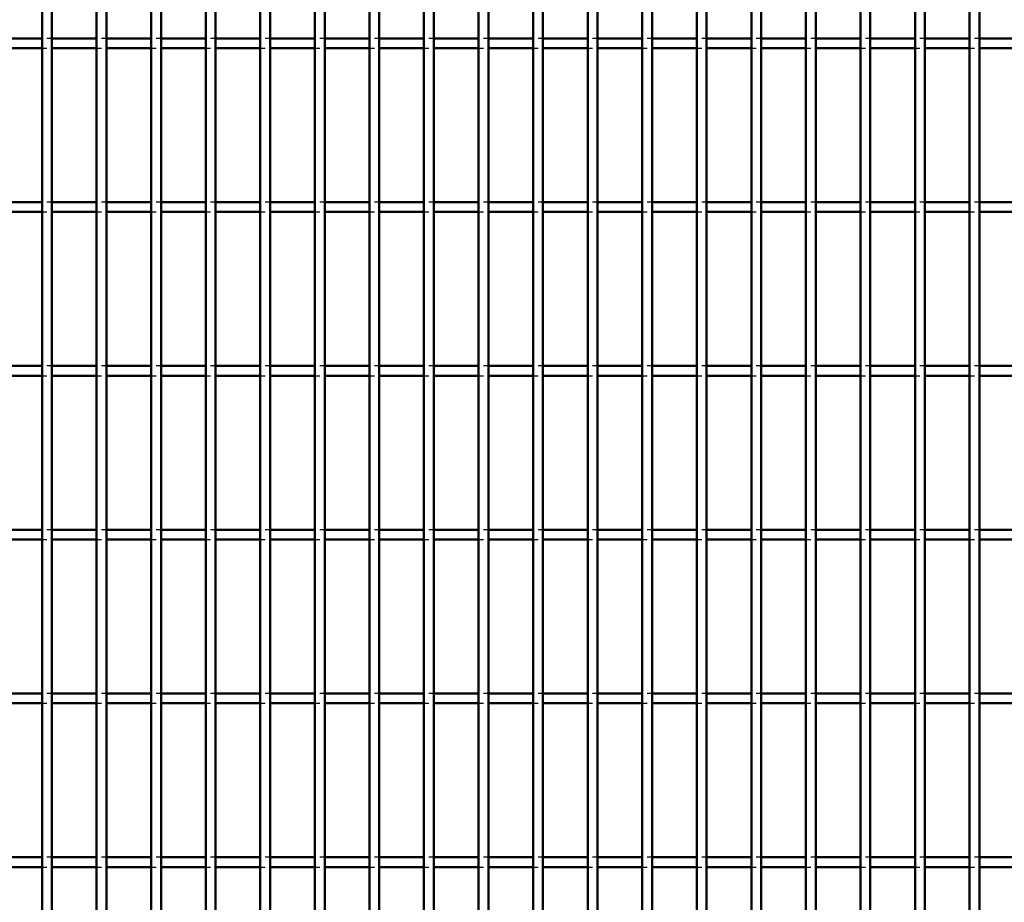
# Model space of a CAD drawing. Header units: millimetres. Extents: x -1015 to 606, y -500 to 954.
# Tile 18 of 36: x -206 to -5, y -141 to 38. Entities that reach past the tile are written whole.
import ezdxf

# ---------------------------------------------------------------- set-up
doc = ezdxf.new("R2010")
doc.units = ezdxf.units.MM
doc.linetypes.add('Dashed', pattern=[2, 1, -1])
doc.layers.add('AM_0', color=7, linetype='Continuous', lineweight=50)
doc.layers.add('AM_9', color=6, linetype='Dashed', lineweight=25)

# ---------------------------------------------------------------- blocks, each defined once
blk = doc.blocks.new('38_ek5igf6uanxcj5ogaxo7x0kqe________0_in_LPP2303311211120010003500_4')
at = {"layer": 'AM_0'}
for p, q in [((-200.98, -498), (-200.98, 498)), ((-198.98, -498), (-198.98, 498))]:
    blk.add_line(p, q, dxfattribs=at)
blk = doc.blocks.new('39_bcnx7mfly6whsp137x8wxovkr________0_in_LPP2303311211120010003500_4')
at = {"layer": 'AM_0'}
for p, q in [((-189.87, -498), (-189.87, 498)), ((-187.87, -498), (-187.87, 498))]:
    blk.add_line(p, q, dxfattribs=at)
blk = doc.blocks.new('40_avmeeiigf0pehu7v4zonrbq2i________0_in_LPP2303311211120010003500_4')
at = {"layer": 'AM_0'}
for p, q in [((-178.76, -498), (-178.76, 498)), ((-176.76, -498), (-176.76, 498))]:
    blk.add_line(p, q, dxfattribs=at)
blk = doc.blocks.new('41_st2lst2fj60bgqaf47cp47kvb________0_in_LPP2303311211120010003500_4')
at = {"layer": 'AM_0'}
for p, q in [((-167.65, -498), (-167.65, 498)), ((-165.65, -498), (-165.65, 498))]:
    blk.add_line(p, q, dxfattribs=at)
blk = doc.blocks.new('42_f07s9yv9rhxrjw414h9ekfoia________0_in_LPP2303311211120010003500_4')
at = {"layer": 'AM_0'}
for p, q in [((-156.54, -498), (-156.54, 498)), ((-154.54, -498), (-154.54, 498))]:
    blk.add_line(p, q, dxfattribs=at)
blk = doc.blocks.new('43_7ito4ji0v8vdjofrlk46weiin________0_in_LPP2303311211120010003500_4')
at = {"layer": 'AM_0'}
for p, q in [((-145.43, -498), (-145.43, 498)), ((-143.43, -498), (-143.43, 498))]:
    blk.add_line(p, q, dxfattribs=at)
blk = doc.blocks.new('44_2y847o73t3eggvga6kpk2pcgj________0_in_LPP2303311211120010003500_4')
at = {"layer": 'AM_0'}
for p, q in [((-134.32, -498), (-134.32, 498)), ((-132.32, -498), (-132.32, 498))]:
    blk.add_line(p, q, dxfattribs=at)
blk = doc.blocks.new('45_jtkccjmeojaeo3yi9k2mvveji________0_in_LPP2303311211120010003500_4')
at = {"layer": 'AM_0'}
for p, q in [((-123.21, -498), (-123.21, 498)), ((-121.21, -498), (-121.21, 498))]:
    blk.add_line(p, q, dxfattribs=at)
blk = doc.blocks.new('46_qnr9gcw6eu63xqgmlqsk2aj9o________0_in_LPP2303311211120010003500_4')
at = {"layer": 'AM_0'}
for p, q in [((-112.1, -498), (-112.1, 498)), ((-110.1, -498), (-110.1, 498))]:
    blk.add_line(p, q, dxfattribs=at)
blk = doc.blocks.new('47_gom53tat42yvdnig0qlbxlw8n________0_in_LPP2303311211120010003500_4')
at = {"layer": 'AM_0'}
for p, q in [((-100.99, -498), (-100.99, 498)), ((-98.99, -498), (-98.99, 498))]:
    blk.add_line(p, q, dxfattribs=at)
blk = doc.blocks.new('48_qf5vmkguf8s91vnm2iurwqtig________0_in_LPP2303311211120010003500_4')
at = {"layer": 'AM_0'}
for p, q in [((-89.88, -498), (-89.88, 498)), ((-87.88, -498), (-87.88, 498))]:
    blk.add_line(p, q, dxfattribs=at)
blk = doc.blocks.new('49_bwlcrna5iuu006a81mgrgm1e1________0_in_LPP2303311211120010003500_4')
at = {"layer": 'AM_0'}
for p, q in [((-78.77, -498), (-78.77, 498)), ((-76.77, -498), (-76.77, 498))]:
    blk.add_line(p, q, dxfattribs=at)
blk = doc.blocks.new('50_v8du4jyq6zkng1uk3rn28hpsp________0_in_LPP2303311211120010003500_4')
at = {"layer": 'AM_0'}
for p, q in [((-67.66, -498), (-67.66, 498)), ((-65.66, -498), (-65.66, 498))]:
    blk.add_line(p, q, dxfattribs=at)
blk = doc.blocks.new('51_7e6b49q20w0d9mmo2l9iecmpa________0_in_LPP2303311211120010003500_4')
at = {"layer": 'AM_0'}
for p, q in [((-56.55, -498), (-56.55, 498)), ((-54.55, -498), (-54.55, 498))]:
    blk.add_line(p, q, dxfattribs=at)
blk = doc.blocks.new('52_oflzalamt0ce6vvqo7p7ol3oh________0_in_LPP2303311211120010003500_4')
at = {"layer": 'AM_0'}
for p, q in [((-45.44, -498), (-45.44, 498)), ((-43.44, -498), (-43.44, 498))]:
    blk.add_line(p, q, dxfattribs=at)
blk = doc.blocks.new('53_sdd36xq7bv41l80bdq2ifiluq________0_in_LPP2303311211120010003500_4')
at = {"layer": 'AM_0'}
for p, q in [((-34.33, -498), (-34.33, 498)), ((-32.33, -498), (-32.33, 498))]:
    blk.add_line(p, q, dxfattribs=at)
blk = doc.blocks.new('54_0mffpmiiq3uz9xdl70xi1dr6o________0_in_LPP2303311211120010003500_4')
at = {"layer": 'AM_0'}
for p, q in [((-23.22, -498), (-23.22, 498)), ((-21.22, -498), (-21.22, 498))]:
    blk.add_line(p, q, dxfattribs=at)
blk = doc.blocks.new('55_o4mbfcat8mty4urqz2rt5wgqj________0_in_LPP2303311211120010003500_4')
at = {"layer": 'AM_0'}
for p, q in [((-12.11, -498), (-12.11, 498)), ((-10.11, -498), (-10.11, 498))]:
    blk.add_line(p, q, dxfattribs=at)
blk = doc.blocks.new('121_1d6qlt20telz8jl3k7enst60c________0_in_LPP2303311211120010003500_4')
at = {"layer": 'AM_0'}
for p, q in [((-200.98, -132.32), (-210.09, -132.32)), ((-200.98, -132.32), (-200.98, -134.32)), ((-198.98, -134.32), (-198.98, -132.32)), ((-189.87, -132.32), (-198.98, -132.32)), ((-189.87, -132.32), (-189.87, -134.32)), ((-187.87, -134.32), (-187.87, -132.32)), ((-178.76, -132.32), (-187.87, -132.32)), ((-178.76, -132.32), (-178.76, -134.32)), ((-176.76, -134.32), (-176.76, -132.32)), ((-167.65, -132.32), (-176.76, -132.32)), ((-167.65, -132.32), (-167.65, -134.32)), ((-165.65, -134.32), (-165.65, -132.32)), ((-156.54, -132.32), (-165.65, -132.32)), ((-156.54, -132.32), (-156.54, -134.32)), ((-154.54, -134.32), (-154.54, -132.32)), ((-145.43, -132.32), (-154.54, -132.32)), ((-145.43, -132.32), (-145.43, -134.32)), ((-143.43, -134.32), (-143.43, -132.32)), ((-134.32, -132.32), (-143.43, -132.32)), ((-134.32, -132.32), (-134.32, -134.32)), ((-132.32, -134.32), (-132.32, -132.32)), ((-123.21, -132.32), (-132.32, -132.32)), ((-123.21, -132.32), (-123.21, -134.32)), ((-121.21, -134.32), (-121.21, -132.32)), ((-112.1, -132.32), (-121.21, -132.32)), ((-112.1, -132.32), (-112.1, -134.32)), ((-110.1, -134.32), (-110.1, -132.32)), ((-100.99, -132.32), (-110.1, -132.32)), ((-100.99, -132.32), (-100.99, -134.32)), ((-98.99, -134.32), (-98.99, -132.32)), ((-89.88, -132.32), (-98.99, -132.32)), ((-89.88, -132.32), (-89.88, -134.32)), ((-87.88, -134.32), (-87.88, -132.32)), ((-78.77, -132.32), (-87.88, -132.32)), ((-78.77, -132.32), (-78.77, -134.32)), ((-76.77, -134.32), (-76.77, -132.32)), ((-67.66, -132.32), (-76.77, -132.32)), ((-67.66, -132.32), (-67.66, -134.32)), ((-65.66, -134.32), (-65.66, -132.32)), ((-56.55, -132.32), (-65.66, -132.32)), ((-56.55, -132.32), (-56.55, -134.32)), ((-54.55, -134.32), (-54.55, -132.32)), ((-45.44, -132.32), (-54.55, -132.32)), ((-45.44, -132.32), (-45.44, -134.32)), ((-43.44, -134.32), (-43.44, -132.32)), ((-34.33, -132.32), (-43.44, -132.32)), ((-34.33, -132.32), (-34.33, -134.32)), ((-32.33, -134.32), (-32.33, -132.32)), ((-23.22, -132.32), (-32.33, -132.32)), ((-23.22, -132.32), (-23.22, -134.32)), ((-21.22, -134.32), (-21.22, -132.32)), ((-12.11, -132.32), (-21.22, -132.32)), ((-12.11, -132.32), (-12.11, -134.32)), ((-10.11, -134.32), (-10.11, -132.32)), ((-1, -132.32), (-10.11, -132.32)), ((-200.98, -134.32), (-210.09, -134.32)), ((-189.87, -134.32), (-198.98, -134.32)), ((-178.76, -134.32), (-187.87, -134.32)), ((-167.65, -134.32), (-176.76, -134.32)), ((-156.54, -134.32), (-165.65, -134.32)), ((-145.43, -134.32), (-154.54, -134.32)), ((-134.32, -134.32), (-143.43, -134.32)), ((-123.21, -134.32), (-132.32, -134.32)), ((-112.1, -134.32), (-121.21, -134.32)), ((-100.99, -134.32), (-110.1, -134.32)), ((-89.88, -134.32), (-98.99, -134.32)), ((-78.77, -134.32), (-87.88, -134.32)), ((-67.66, -134.32), (-76.77, -134.32)), ((-56.55, -134.32), (-65.66, -134.32)), ((-45.44, -134.32), (-54.55, -134.32)), ((-34.33, -134.32), (-43.44, -134.32)), ((-23.22, -134.32), (-32.33, -134.32)), ((-12.11, -134.32), (-21.22, -134.32)), ((-1, -134.32), (-10.11, -134.32))]:
    blk.add_line(p, q, dxfattribs=at)
at = {"layer": 'AM_9'}
for p, q in [((-198.98, -132.32), (-200.98, -132.32)), ((-187.87, -132.32), (-189.87, -132.32)), ((-176.76, -132.32), (-178.76, -132.32)), ((-165.65, -132.32), (-167.65, -132.32)), ((-154.54, -132.32), (-156.54, -132.32)), ((-143.43, -132.32), (-145.43, -132.32)), ((-132.32, -132.32), (-134.32, -132.32)), ((-121.21, -132.32), (-123.21, -132.32)), ((-110.1, -132.32), (-112.1, -132.32)), ((-98.99, -132.32), (-100.99, -132.32)), ((-87.88, -132.32), (-89.88, -132.32)), ((-76.77, -132.32), (-78.77, -132.32)), ((-65.66, -132.32), (-67.66, -132.32)), ((-54.55, -132.32), (-56.55, -132.32)), ((-43.44, -132.32), (-45.44, -132.32)), ((-32.33, -132.32), (-34.33, -132.32)), ((-21.22, -132.32), (-23.22, -132.32)), ((-10.11, -132.32), (-12.11, -132.32)), ((-200.98, -134.32), (-198.98, -134.32)), ((-189.87, -134.32), (-187.87, -134.32)), ((-178.76, -134.32), (-176.76, -134.32)), ((-167.65, -134.32), (-165.65, -134.32)), ((-156.54, -134.32), (-154.54, -134.32)), ((-145.43, -134.32), (-143.43, -134.32)), ((-134.32, -134.32), (-132.32, -134.32)), ((-123.21, -134.32), (-121.21, -134.32)), ((-112.1, -134.32), (-110.1, -134.32)), ((-100.99, -134.32), (-98.99, -134.32)), ((-89.88, -134.32), (-87.88, -134.32)), ((-78.77, -134.32), (-76.77, -134.32)), ((-67.66, -134.32), (-65.66, -134.32)), ((-56.55, -134.32), (-54.55, -134.32)), ((-45.44, -134.32), (-43.44, -134.32)), ((-34.33, -134.32), (-32.33, -134.32)), ((-23.22, -134.32), (-21.22, -134.32)), ((-12.11, -134.32), (-10.11, -134.32))]:
    blk.add_line(p, q, dxfattribs=at)
blk = doc.blocks.new('122_un9ayqg43c5uuupd0cah8233f________0_in_LPP2303311211120010003500_4')
at = {"layer": 'AM_0'}
for p, q in [((-200.98, -98.99), (-210.09, -98.99)), ((-200.98, -98.99), (-200.98, -100.99)), ((-198.98, -100.99), (-198.98, -98.99)), ((-189.87, -98.99), (-198.98, -98.99)), ((-189.87, -98.99), (-189.87, -100.99)), ((-187.87, -100.99), (-187.87, -98.99)), ((-178.76, -98.99), (-187.87, -98.99)), ((-178.76, -98.99), (-178.76, -100.99)), ((-176.76, -100.99), (-176.76, -98.99)), ((-167.65, -98.99), (-176.76, -98.99)), ((-167.65, -98.99), (-167.65, -100.99)), ((-165.65, -100.99), (-165.65, -98.99)), ((-156.54, -98.99), (-165.65, -98.99)), ((-156.54, -98.99), (-156.54, -100.99)), ((-154.54, -100.99), (-154.54, -98.99)), ((-145.43, -98.99), (-154.54, -98.99)), ((-145.43, -98.99), (-145.43, -100.99)), ((-143.43, -100.99), (-143.43, -98.99)), ((-134.32, -98.99), (-143.43, -98.99)), ((-134.32, -98.99), (-134.32, -100.99)), ((-132.32, -100.99), (-132.32, -98.99)), ((-123.21, -98.99), (-132.32, -98.99)), ((-123.21, -98.99), (-123.21, -100.99)), ((-121.21, -100.99), (-121.21, -98.99)), ((-112.1, -98.99), (-121.21, -98.99)), ((-112.1, -98.99), (-112.1, -100.99)), ((-110.1, -100.99), (-110.1, -98.99)), ((-100.99, -98.99), (-110.1, -98.99)), ((-100.99, -98.99), (-100.99, -100.99)), ((-98.99, -100.99), (-98.99, -98.99)), ((-89.88, -98.99), (-98.99, -98.99)), ((-89.88, -98.99), (-89.88, -100.99)), ((-87.88, -100.99), (-87.88, -98.99)), ((-78.77, -98.99), (-87.88, -98.99)), ((-78.77, -98.99), (-78.77, -100.99)), ((-76.77, -100.99), (-76.77, -98.99)), ((-67.66, -98.99), (-76.77, -98.99)), ((-67.66, -98.99), (-67.66, -100.99)), ((-65.66, -100.99), (-65.66, -98.99)), ((-56.55, -98.99), (-65.66, -98.99)), ((-56.55, -98.99), (-56.55, -100.99)), ((-54.55, -100.99), (-54.55, -98.99)), ((-45.44, -98.99), (-54.55, -98.99)), ((-45.44, -98.99), (-45.44, -100.99)), ((-43.44, -100.99), (-43.44, -98.99)), ((-34.33, -98.99), (-43.44, -98.99)), ((-34.33, -98.99), (-34.33, -100.99)), ((-32.33, -100.99), (-32.33, -98.99)), ((-23.22, -98.99), (-32.33, -98.99)), ((-23.22, -98.99), (-23.22, -100.99)), ((-21.22, -100.99), (-21.22, -98.99)), ((-12.11, -98.99), (-21.22, -98.99)), ((-12.11, -98.99), (-12.11, -100.99)), ((-10.11, -100.99), (-10.11, -98.99)), ((-1, -98.99), (-10.11, -98.99)), ((-200.98, -100.99), (-210.09, -100.99)), ((-189.87, -100.99), (-198.98, -100.99)), ((-178.76, -100.99), (-187.87, -100.99)), ((-167.65, -100.99), (-176.76, -100.99)), ((-156.54, -100.99), (-165.65, -100.99)), ((-145.43, -100.99), (-154.54, -100.99)), ((-134.32, -100.99), (-143.43, -100.99)), ((-123.21, -100.99), (-132.32, -100.99)), ((-112.1, -100.99), (-121.21, -100.99)), ((-100.99, -100.99), (-110.1, -100.99)), ((-89.88, -100.99), (-98.99, -100.99)), ((-78.77, -100.99), (-87.88, -100.99)), ((-67.66, -100.99), (-76.77, -100.99)), ((-56.55, -100.99), (-65.66, -100.99)), ((-45.44, -100.99), (-54.55, -100.99)), ((-34.33, -100.99), (-43.44, -100.99)), ((-23.22, -100.99), (-32.33, -100.99)), ((-12.11, -100.99), (-21.22, -100.99)), ((-1, -100.99), (-10.11, -100.99))]:
    blk.add_line(p, q, dxfattribs=at)
at = {"layer": 'AM_9'}
for p, q in [((-198.98, -98.99), (-200.98, -98.99)), ((-187.87, -98.99), (-189.87, -98.99)), ((-176.76, -98.99), (-178.76, -98.99)), ((-165.65, -98.99), (-167.65, -98.99)), ((-154.54, -98.99), (-156.54, -98.99)), ((-143.43, -98.99), (-145.43, -98.99)), ((-132.32, -98.99), (-134.32, -98.99)), ((-121.21, -98.99), (-123.21, -98.99)), ((-110.1, -98.99), (-112.1, -98.99)), ((-98.99, -98.99), (-100.99, -98.99)), ((-87.88, -98.99), (-89.88, -98.99)), ((-76.77, -98.99), (-78.77, -98.99)), ((-65.66, -98.99), (-67.66, -98.99)), ((-54.55, -98.99), (-56.55, -98.99)), ((-43.44, -98.99), (-45.44, -98.99)), ((-32.33, -98.99), (-34.33, -98.99)), ((-21.22, -98.99), (-23.22, -98.99)), ((-10.11, -98.99), (-12.11, -98.99)), ((-200.98, -100.99), (-198.98, -100.99)), ((-189.87, -100.99), (-187.87, -100.99)), ((-178.76, -100.99), (-176.76, -100.99)), ((-167.65, -100.99), (-165.65, -100.99)), ((-156.54, -100.99), (-154.54, -100.99)), ((-145.43, -100.99), (-143.43, -100.99)), ((-134.32, -100.99), (-132.32, -100.99)), ((-123.21, -100.99), (-121.21, -100.99)), ((-112.1, -100.99), (-110.1, -100.99)), ((-100.99, -100.99), (-98.99, -100.99)), ((-89.88, -100.99), (-87.88, -100.99)), ((-78.77, -100.99), (-76.77, -100.99)), ((-67.66, -100.99), (-65.66, -100.99)), ((-56.55, -100.99), (-54.55, -100.99)), ((-45.44, -100.99), (-43.44, -100.99)), ((-34.33, -100.99), (-32.33, -100.99)), ((-23.22, -100.99), (-21.22, -100.99)), ((-12.11, -100.99), (-10.11, -100.99))]:
    blk.add_line(p, q, dxfattribs=at)
blk = doc.blocks.new('123_j9qmzdee1f5rkb4otd88z4j2f________0_in_LPP2303311211120010003500_4')
at = {"layer": 'AM_0'}
for p, q in [((-200.98, -65.66), (-210.09, -65.66)), ((-200.98, -65.66), (-200.98, -67.66)), ((-198.98, -67.66), (-198.98, -65.66)), ((-189.87, -65.66), (-198.98, -65.66)), ((-189.87, -65.66), (-189.87, -67.66)), ((-187.87, -67.66), (-187.87, -65.66)), ((-178.76, -65.66), (-187.87, -65.66)), ((-178.76, -65.66), (-178.76, -67.66)), ((-176.76, -67.66), (-176.76, -65.66)), ((-167.65, -65.66), (-176.76, -65.66)), ((-167.65, -65.66), (-167.65, -67.66)), ((-165.65, -67.66), (-165.65, -65.66)), ((-156.54, -65.66), (-165.65, -65.66)), ((-156.54, -65.66), (-156.54, -67.66)), ((-154.54, -67.66), (-154.54, -65.66)), ((-145.43, -65.66), (-154.54, -65.66)), ((-145.43, -65.66), (-145.43, -67.66)), ((-143.43, -67.66), (-143.43, -65.66)), ((-134.32, -65.66), (-143.43, -65.66)), ((-134.32, -65.66), (-134.32, -67.66)), ((-132.32, -67.66), (-132.32, -65.66)), ((-123.21, -65.66), (-132.32, -65.66)), ((-123.21, -65.66), (-123.21, -67.66)), ((-121.21, -67.66), (-121.21, -65.66)), ((-112.1, -65.66), (-121.21, -65.66)), ((-112.1, -65.66), (-112.1, -67.66)), ((-110.1, -67.66), (-110.1, -65.66)), ((-100.99, -65.66), (-110.1, -65.66)), ((-100.99, -65.66), (-100.99, -67.66)), ((-98.99, -67.66), (-98.99, -65.66)), ((-89.88, -65.66), (-98.99, -65.66)), ((-89.88, -65.66), (-89.88, -67.66)), ((-87.88, -67.66), (-87.88, -65.66)), ((-78.77, -65.66), (-87.88, -65.66)), ((-78.77, -65.66), (-78.77, -67.66)), ((-76.77, -67.66), (-76.77, -65.66)), ((-67.66, -65.66), (-76.77, -65.66)), ((-67.66, -65.66), (-67.66, -67.66)), ((-65.66, -67.66), (-65.66, -65.66)), ((-56.55, -65.66), (-65.66, -65.66)), ((-56.55, -65.66), (-56.55, -67.66)), ((-54.55, -67.66), (-54.55, -65.66)), ((-45.44, -65.66), (-54.55, -65.66)), ((-45.44, -65.66), (-45.44, -67.66)), ((-43.44, -67.66), (-43.44, -65.66)), ((-34.33, -65.66), (-43.44, -65.66)), ((-34.33, -65.66), (-34.33, -67.66)), ((-32.33, -67.66), (-32.33, -65.66)), ((-23.22, -65.66), (-32.33, -65.66)), ((-23.22, -65.66), (-23.22, -67.66)), ((-21.22, -67.66), (-21.22, -65.66)), ((-12.11, -65.66), (-21.22, -65.66)), ((-12.11, -65.66), (-12.11, -67.66)), ((-10.11, -67.66), (-10.11, -65.66)), ((-1, -65.66), (-10.11, -65.66)), ((-200.98, -67.66), (-210.09, -67.66)), ((-189.87, -67.66), (-198.98, -67.66)), ((-178.76, -67.66), (-187.87, -67.66)), ((-167.65, -67.66), (-176.76, -67.66)), ((-156.54, -67.66), (-165.65, -67.66)), ((-145.43, -67.66), (-154.54, -67.66)), ((-134.32, -67.66), (-143.43, -67.66)), ((-123.21, -67.66), (-132.32, -67.66)), ((-112.1, -67.66), (-121.21, -67.66)), ((-100.99, -67.66), (-110.1, -67.66)), ((-89.88, -67.66), (-98.99, -67.66)), ((-78.77, -67.66), (-87.88, -67.66)), ((-67.66, -67.66), (-76.77, -67.66)), ((-56.55, -67.66), (-65.66, -67.66)), ((-45.44, -67.66), (-54.55, -67.66)), ((-34.33, -67.66), (-43.44, -67.66)), ((-23.22, -67.66), (-32.33, -67.66)), ((-12.11, -67.66), (-21.22, -67.66)), ((-1, -67.66), (-10.11, -67.66))]:
    blk.add_line(p, q, dxfattribs=at)
at = {"layer": 'AM_9'}
for p, q in [((-198.98, -65.66), (-200.98, -65.66)), ((-187.87, -65.66), (-189.87, -65.66)), ((-176.76, -65.66), (-178.76, -65.66)), ((-165.65, -65.66), (-167.65, -65.66)), ((-154.54, -65.66), (-156.54, -65.66)), ((-143.43, -65.66), (-145.43, -65.66)), ((-132.32, -65.66), (-134.32, -65.66)), ((-121.21, -65.66), (-123.21, -65.66)), ((-110.1, -65.66), (-112.1, -65.66)), ((-98.99, -65.66), (-100.99, -65.66)), ((-87.88, -65.66), (-89.88, -65.66)), ((-76.77, -65.66), (-78.77, -65.66)), ((-65.66, -65.66), (-67.66, -65.66)), ((-54.55, -65.66), (-56.55, -65.66)), ((-43.44, -65.66), (-45.44, -65.66)), ((-32.33, -65.66), (-34.33, -65.66)), ((-21.22, -65.66), (-23.22, -65.66)), ((-10.11, -65.66), (-12.11, -65.66)), ((-200.98, -67.66), (-198.98, -67.66)), ((-189.87, -67.66), (-187.87, -67.66)), ((-178.76, -67.66), (-176.76, -67.66)), ((-167.65, -67.66), (-165.65, -67.66)), ((-156.54, -67.66), (-154.54, -67.66)), ((-145.43, -67.66), (-143.43, -67.66)), ((-134.32, -67.66), (-132.32, -67.66)), ((-123.21, -67.66), (-121.21, -67.66)), ((-112.1, -67.66), (-110.1, -67.66)), ((-100.99, -67.66), (-98.99, -67.66)), ((-89.88, -67.66), (-87.88, -67.66)), ((-78.77, -67.66), (-76.77, -67.66)), ((-67.66, -67.66), (-65.66, -67.66)), ((-56.55, -67.66), (-54.55, -67.66)), ((-45.44, -67.66), (-43.44, -67.66)), ((-34.33, -67.66), (-32.33, -67.66)), ((-23.22, -67.66), (-21.22, -67.66)), ((-12.11, -67.66), (-10.11, -67.66))]:
    blk.add_line(p, q, dxfattribs=at)
blk = doc.blocks.new('124_765n09dnfsgv1l9sxo99houpi________0_in_LPP2303311211120010003500_4')
at = {"layer": 'AM_0'}
for p, q in [((-200.98, -32.33), (-210.09, -32.33)), ((-200.98, -32.33), (-200.98, -34.33)), ((-198.98, -34.33), (-198.98, -32.33)), ((-189.87, -32.33), (-198.98, -32.33)), ((-189.87, -32.33), (-189.87, -34.33)), ((-187.87, -34.33), (-187.87, -32.33)), ((-178.76, -32.33), (-187.87, -32.33)), ((-178.76, -32.33), (-178.76, -34.33)), ((-176.76, -34.33), (-176.76, -32.33)), ((-167.65, -32.33), (-176.76, -32.33)), ((-167.65, -32.33), (-167.65, -34.33)), ((-165.65, -34.33), (-165.65, -32.33)), ((-156.54, -32.33), (-165.65, -32.33)), ((-156.54, -32.33), (-156.54, -34.33)), ((-154.54, -34.33), (-154.54, -32.33)), ((-145.43, -32.33), (-154.54, -32.33)), ((-145.43, -32.33), (-145.43, -34.33)), ((-143.43, -34.33), (-143.43, -32.33)), ((-134.32, -32.33), (-143.43, -32.33)), ((-134.32, -32.33), (-134.32, -34.33)), ((-132.32, -34.33), (-132.32, -32.33)), ((-123.21, -32.33), (-132.32, -32.33)), ((-123.21, -32.33), (-123.21, -34.33)), ((-121.21, -34.33), (-121.21, -32.33)), ((-112.1, -32.33), (-121.21, -32.33)), ((-112.1, -32.33), (-112.1, -34.33)), ((-110.1, -34.33), (-110.1, -32.33)), ((-100.99, -32.33), (-110.1, -32.33)), ((-100.99, -32.33), (-100.99, -34.33)), ((-98.99, -34.33), (-98.99, -32.33)), ((-89.88, -32.33), (-98.99, -32.33)), ((-89.88, -32.33), (-89.88, -34.33)), ((-87.88, -34.33), (-87.88, -32.33)), ((-78.77, -32.33), (-87.88, -32.33)), ((-78.77, -32.33), (-78.77, -34.33)), ((-76.77, -34.33), (-76.77, -32.33)), ((-67.66, -32.33), (-76.77, -32.33)), ((-67.66, -32.33), (-67.66, -34.33)), ((-65.66, -34.33), (-65.66, -32.33)), ((-56.55, -32.33), (-65.66, -32.33)), ((-56.55, -32.33), (-56.55, -34.33)), ((-54.55, -34.33), (-54.55, -32.33)), ((-45.44, -32.33), (-54.55, -32.33)), ((-45.44, -32.33), (-45.44, -34.33)), ((-43.44, -34.33), (-43.44, -32.33)), ((-34.33, -32.33), (-43.44, -32.33)), ((-34.33, -32.33), (-34.33, -34.33)), ((-32.33, -34.33), (-32.33, -32.33)), ((-23.22, -32.33), (-32.33, -32.33)), ((-23.22, -32.33), (-23.22, -34.33)), ((-21.22, -34.33), (-21.22, -32.33)), ((-12.11, -32.33), (-21.22, -32.33)), ((-12.11, -32.33), (-12.11, -34.33)), ((-10.11, -34.33), (-10.11, -32.33)), ((-1, -32.33), (-10.11, -32.33)), ((-200.98, -34.33), (-210.09, -34.33)), ((-189.87, -34.33), (-198.98, -34.33)), ((-178.76, -34.33), (-187.87, -34.33)), ((-167.65, -34.33), (-176.76, -34.33)), ((-156.54, -34.33), (-165.65, -34.33)), ((-145.43, -34.33), (-154.54, -34.33)), ((-134.32, -34.33), (-143.43, -34.33)), ((-123.21, -34.33), (-132.32, -34.33)), ((-112.1, -34.33), (-121.21, -34.33)), ((-100.99, -34.33), (-110.1, -34.33)), ((-89.88, -34.33), (-98.99, -34.33)), ((-78.77, -34.33), (-87.88, -34.33)), ((-67.66, -34.33), (-76.77, -34.33)), ((-56.55, -34.33), (-65.66, -34.33)), ((-45.44, -34.33), (-54.55, -34.33)), ((-34.33, -34.33), (-43.44, -34.33)), ((-23.22, -34.33), (-32.33, -34.33)), ((-12.11, -34.33), (-21.22, -34.33)), ((-1, -34.33), (-10.11, -34.33))]:
    blk.add_line(p, q, dxfattribs=at)
at = {"layer": 'AM_9'}
for p, q in [((-198.98, -32.33), (-200.98, -32.33)), ((-187.87, -32.33), (-189.87, -32.33)), ((-176.76, -32.33), (-178.76, -32.33)), ((-165.65, -32.33), (-167.65, -32.33)), ((-154.54, -32.33), (-156.54, -32.33)), ((-143.43, -32.33), (-145.43, -32.33)), ((-132.32, -32.33), (-134.32, -32.33)), ((-121.21, -32.33), (-123.21, -32.33)), ((-110.1, -32.33), (-112.1, -32.33)), ((-98.99, -32.33), (-100.99, -32.33)), ((-87.88, -32.33), (-89.88, -32.33)), ((-76.77, -32.33), (-78.77, -32.33)), ((-65.66, -32.33), (-67.66, -32.33)), ((-54.55, -32.33), (-56.55, -32.33)), ((-43.44, -32.33), (-45.44, -32.33)), ((-32.33, -32.33), (-34.33, -32.33)), ((-21.22, -32.33), (-23.22, -32.33)), ((-10.11, -32.33), (-12.11, -32.33)), ((-200.98, -34.33), (-198.98, -34.33)), ((-189.87, -34.33), (-187.87, -34.33)), ((-178.76, -34.33), (-176.76, -34.33)), ((-167.65, -34.33), (-165.65, -34.33)), ((-156.54, -34.33), (-154.54, -34.33)), ((-145.43, -34.33), (-143.43, -34.33)), ((-134.32, -34.33), (-132.32, -34.33)), ((-123.21, -34.33), (-121.21, -34.33)), ((-112.1, -34.33), (-110.1, -34.33)), ((-100.99, -34.33), (-98.99, -34.33)), ((-89.88, -34.33), (-87.88, -34.33)), ((-78.77, -34.33), (-76.77, -34.33)), ((-67.66, -34.33), (-65.66, -34.33)), ((-56.55, -34.33), (-54.55, -34.33)), ((-45.44, -34.33), (-43.44, -34.33)), ((-34.33, -34.33), (-32.33, -34.33)), ((-23.22, -34.33), (-21.22, -34.33)), ((-12.11, -34.33), (-10.11, -34.33))]:
    blk.add_line(p, q, dxfattribs=at)
blk = doc.blocks.new('125_n21xnauiusbqsy5edo5br502l________0_in_LPP2303311211120010003500_4')
at = {"layer": 'AM_0'}
for p, q in [((-200.98, 1), (-210.09, 1)), ((-200.98, 1), (-200.98, -1)), ((-198.98, -1), (-198.98, 1)), ((-189.87, 1), (-198.98, 1)), ((-189.87, 1), (-189.87, -1)), ((-187.87, -1), (-187.87, 1)), ((-178.76, 1), (-187.87, 1)), ((-178.76, 1), (-178.76, -1)), ((-176.76, -1), (-176.76, 1)), ((-167.65, 1), (-176.76, 1)), ((-167.65, 1), (-167.65, -1)), ((-165.65, -1), (-165.65, 1)), ((-156.54, 1), (-165.65, 1)), ((-156.54, 1), (-156.54, -1)), ((-154.54, -1), (-154.54, 1)), ((-145.43, 1), (-154.54, 1)), ((-145.43, 1), (-145.43, -1)), ((-143.43, -1), (-143.43, 1)), ((-134.32, 1), (-143.43, 1)), ((-134.32, 1), (-134.32, -1)), ((-132.32, -1), (-132.32, 1)), ((-123.21, 1), (-132.32, 1)), ((-123.21, 1), (-123.21, -1)), ((-121.21, -1), (-121.21, 1)), ((-112.1, 1), (-121.21, 1)), ((-112.1, 1), (-112.1, -1)), ((-110.1, -1), (-110.1, 1)), ((-100.99, 1), (-110.1, 1)), ((-100.99, 1), (-100.99, -1)), ((-98.99, -1), (-98.99, 1)), ((-89.88, 1), (-98.99, 1)), ((-89.88, 1), (-89.88, -1)), ((-87.88, -1), (-87.88, 1)), ((-78.77, 1), (-87.88, 1)), ((-78.77, 1), (-78.77, -1)), ((-76.77, -1), (-76.77, 1)), ((-67.66, 1), (-76.77, 1)), ((-67.66, 1), (-67.66, -1)), ((-65.66, -1), (-65.66, 1)), ((-56.55, 1), (-65.66, 1)), ((-56.55, 1), (-56.55, -1)), ((-54.55, -1), (-54.55, 1)), ((-45.44, 1), (-54.55, 1)), ((-45.44, 1), (-45.44, -1)), ((-43.44, -1), (-43.44, 1)), ((-34.33, 1), (-43.44, 1)), ((-34.33, 1), (-34.33, -1)), ((-32.33, -1), (-32.33, 1)), ((-23.22, 1), (-32.33, 1)), ((-23.22, 1), (-23.22, -1)), ((-21.22, -1), (-21.22, 1)), ((-12.11, 1), (-21.22, 1)), ((-12.11, 1), (-12.11, -1)), ((-10.11, -1), (-10.11, 1)), ((-1, 1), (-10.11, 1)), ((-200.98, -1), (-210.09, -1)), ((-189.87, -1), (-198.98, -1)), ((-178.76, -1), (-187.87, -1)), ((-167.65, -1), (-176.76, -1)), ((-156.54, -1), (-165.65, -1)), ((-145.43, -1), (-154.54, -1)), ((-134.32, -1), (-143.43, -1)), ((-123.21, -1), (-132.32, -1)), ((-112.1, -1), (-121.21, -1)), ((-100.99, -1), (-110.1, -1)), ((-89.88, -1), (-98.99, -1)), ((-78.77, -1), (-87.88, -1)), ((-67.66, -1), (-76.77, -1)), ((-56.55, -1), (-65.66, -1)), ((-45.44, -1), (-54.55, -1)), ((-34.33, -1), (-43.44, -1)), ((-23.22, -1), (-32.33, -1)), ((-12.11, -1), (-21.22, -1)), ((-1, -1), (-10.11, -1))]:
    blk.add_line(p, q, dxfattribs=at)
at = {"layer": 'AM_9'}
for p, q in [((-198.98, 1), (-200.98, 1)), ((-187.87, 1), (-189.87, 1)), ((-176.76, 1), (-178.76, 1)), ((-165.65, 1), (-167.65, 1)), ((-154.54, 1), (-156.54, 1)), ((-143.43, 1), (-145.43, 1)), ((-132.32, 1), (-134.32, 1)), ((-121.21, 1), (-123.21, 1)), ((-110.1, 1), (-112.1, 1)), ((-98.99, 1), (-100.99, 1)), ((-87.88, 1), (-89.88, 1)), ((-76.77, 1), (-78.77, 1)), ((-65.66, 1), (-67.66, 1)), ((-54.55, 1), (-56.55, 1)), ((-43.44, 1), (-45.44, 1)), ((-32.33, 1), (-34.33, 1)), ((-21.22, 1), (-23.22, 1)), ((-10.11, 1), (-12.11, 1)), ((-200.98, -1), (-198.98, -1)), ((-189.87, -1), (-187.87, -1)), ((-178.76, -1), (-176.76, -1)), ((-167.65, -1), (-165.65, -1)), ((-156.54, -1), (-154.54, -1)), ((-145.43, -1), (-143.43, -1)), ((-134.32, -1), (-132.32, -1)), ((-123.21, -1), (-121.21, -1)), ((-112.1, -1), (-110.1, -1)), ((-100.99, -1), (-98.99, -1)), ((-89.88, -1), (-87.88, -1)), ((-78.77, -1), (-76.77, -1)), ((-67.66, -1), (-65.66, -1)), ((-56.55, -1), (-54.55, -1)), ((-45.44, -1), (-43.44, -1)), ((-34.33, -1), (-32.33, -1)), ((-23.22, -1), (-21.22, -1)), ((-12.11, -1), (-10.11, -1))]:
    blk.add_line(p, q, dxfattribs=at)
blk = doc.blocks.new('126_fk5via3yjrqsez1tawhf9yi6l________0_in_LPP2303311211120010003500_4')
at = {"layer": 'AM_0'}
for p, q in [((-200.98, 34.33), (-210.09, 34.33)), ((-200.98, 34.33), (-200.98, 32.33)), ((-198.98, 32.33), (-198.98, 34.33)), ((-189.87, 34.33), (-198.98, 34.33)), ((-189.87, 34.33), (-189.87, 32.33)), ((-187.87, 32.33), (-187.87, 34.33)), ((-178.76, 34.33), (-187.87, 34.33)), ((-178.76, 34.33), (-178.76, 32.33)), ((-176.76, 32.33), (-176.76, 34.33)), ((-167.65, 34.33), (-176.76, 34.33)), ((-167.65, 34.33), (-167.65, 32.33)), ((-165.65, 32.33), (-165.65, 34.33)), ((-156.54, 34.33), (-165.65, 34.33)), ((-156.54, 34.33), (-156.54, 32.33)), ((-154.54, 32.33), (-154.54, 34.33)), ((-145.43, 34.33), (-154.54, 34.33)), ((-145.43, 34.33), (-145.43, 32.33)), ((-143.43, 32.33), (-143.43, 34.33)), ((-134.32, 34.33), (-143.43, 34.33)), ((-134.32, 34.33), (-134.32, 32.33)), ((-132.32, 32.33), (-132.32, 34.33)), ((-123.21, 34.33), (-132.32, 34.33)), ((-123.21, 34.33), (-123.21, 32.33)), ((-121.21, 32.33), (-121.21, 34.33)), ((-112.1, 34.33), (-121.21, 34.33)), ((-112.1, 34.33), (-112.1, 32.33)), ((-110.1, 32.33), (-110.1, 34.33)), ((-100.99, 34.33), (-110.1, 34.33)), ((-100.99, 34.33), (-100.99, 32.33)), ((-98.99, 32.33), (-98.99, 34.33)), ((-89.88, 34.33), (-98.99, 34.33)), ((-89.88, 34.33), (-89.88, 32.33)), ((-87.88, 32.33), (-87.88, 34.33)), ((-78.77, 34.33), (-87.88, 34.33)), ((-78.77, 34.33), (-78.77, 32.33)), ((-76.77, 32.33), (-76.77, 34.33)), ((-67.66, 34.33), (-76.77, 34.33)), ((-67.66, 34.33), (-67.66, 32.33)), ((-65.66, 32.33), (-65.66, 34.33)), ((-56.55, 34.33), (-65.66, 34.33)), ((-56.55, 34.33), (-56.55, 32.33)), ((-54.55, 32.33), (-54.55, 34.33)), ((-45.44, 34.33), (-54.55, 34.33)), ((-45.44, 34.33), (-45.44, 32.33)), ((-43.44, 32.33), (-43.44, 34.33)), ((-34.33, 34.33), (-43.44, 34.33)), ((-34.33, 34.33), (-34.33, 32.33)), ((-32.33, 32.33), (-32.33, 34.33)), ((-23.22, 34.33), (-32.33, 34.33)), ((-23.22, 34.33), (-23.22, 32.33)), ((-21.22, 32.33), (-21.22, 34.33)), ((-12.11, 34.33), (-21.22, 34.33)), ((-12.11, 34.33), (-12.11, 32.33)), ((-10.11, 32.33), (-10.11, 34.33)), ((-1, 34.33), (-10.11, 34.33)), ((-200.98, 32.33), (-210.09, 32.33)), ((-189.87, 32.33), (-198.98, 32.33)), ((-178.76, 32.33), (-187.87, 32.33)), ((-167.65, 32.33), (-176.76, 32.33)), ((-156.54, 32.33), (-165.65, 32.33)), ((-145.43, 32.33), (-154.54, 32.33)), ((-134.32, 32.33), (-143.43, 32.33)), ((-123.21, 32.33), (-132.32, 32.33)), ((-112.1, 32.33), (-121.21, 32.33)), ((-100.99, 32.33), (-110.1, 32.33)), ((-89.88, 32.33), (-98.99, 32.33)), ((-78.77, 32.33), (-87.88, 32.33)), ((-67.66, 32.33), (-76.77, 32.33)), ((-56.55, 32.33), (-65.66, 32.33)), ((-45.44, 32.33), (-54.55, 32.33)), ((-34.33, 32.33), (-43.44, 32.33)), ((-23.22, 32.33), (-32.33, 32.33)), ((-12.11, 32.33), (-21.22, 32.33)), ((-1, 32.33), (-10.11, 32.33))]:
    blk.add_line(p, q, dxfattribs=at)
at = {"layer": 'AM_9'}
for p, q in [((-198.98, 34.33), (-200.98, 34.33)), ((-187.87, 34.33), (-189.87, 34.33)), ((-176.76, 34.33), (-178.76, 34.33)), ((-165.65, 34.33), (-167.65, 34.33)), ((-154.54, 34.33), (-156.54, 34.33)), ((-143.43, 34.33), (-145.43, 34.33)), ((-132.32, 34.33), (-134.32, 34.33)), ((-121.21, 34.33), (-123.21, 34.33)), ((-110.1, 34.33), (-112.1, 34.33)), ((-98.99, 34.33), (-100.99, 34.33)), ((-87.88, 34.33), (-89.88, 34.33)), ((-76.77, 34.33), (-78.77, 34.33)), ((-65.66, 34.33), (-67.66, 34.33)), ((-54.55, 34.33), (-56.55, 34.33)), ((-43.44, 34.33), (-45.44, 34.33)), ((-32.33, 34.33), (-34.33, 34.33)), ((-21.22, 34.33), (-23.22, 34.33)), ((-10.11, 34.33), (-12.11, 34.33)), ((-200.98, 32.33), (-198.98, 32.33)), ((-189.87, 32.33), (-187.87, 32.33)), ((-178.76, 32.33), (-176.76, 32.33)), ((-167.65, 32.33), (-165.65, 32.33)), ((-156.54, 32.33), (-154.54, 32.33)), ((-145.43, 32.33), (-143.43, 32.33)), ((-134.32, 32.33), (-132.32, 32.33)), ((-123.21, 32.33), (-121.21, 32.33)), ((-112.1, 32.33), (-110.1, 32.33)), ((-100.99, 32.33), (-98.99, 32.33)), ((-89.88, 32.33), (-87.88, 32.33)), ((-78.77, 32.33), (-76.77, 32.33)), ((-67.66, 32.33), (-65.66, 32.33)), ((-56.55, 32.33), (-54.55, 32.33)), ((-45.44, 32.33), (-43.44, 32.33)), ((-34.33, 32.33), (-32.33, 32.33)), ((-23.22, 32.33), (-21.22, 32.33)), ((-12.11, 32.33), (-10.11, 32.33))]:
    blk.add_line(p, q, dxfattribs=at)

msp = doc.modelspace()

# ---------------------------------------------------------------- block references
for name in ['38_ek5igf6uanxcj5ogaxo7x0kqe________0_in_LPP2303311211120010003500_4', '39_bcnx7mfly6whsp137x8wxovkr________0_in_LPP2303311211120010003500_4', '40_avmeeiigf0pehu7v4zonrbq2i________0_in_LPP2303311211120010003500_4', '41_st2lst2fj60bgqaf47cp47kvb________0_in_LPP2303311211120010003500_4', '42_f07s9yv9rhxrjw414h9ekfoia________0_in_LPP2303311211120010003500_4', '43_7ito4ji0v8vdjofrlk46weiin________0_in_LPP2303311211120010003500_4', '44_2y847o73t3eggvga6kpk2pcgj________0_in_LPP2303311211120010003500_4', '45_jtkccjmeojaeo3yi9k2mvveji________0_in_LPP2303311211120010003500_4', '46_qnr9gcw6eu63xqgmlqsk2aj9o________0_in_LPP2303311211120010003500_4', '47_gom53tat42yvdnig0qlbxlw8n________0_in_LPP2303311211120010003500_4', '48_qf5vmkguf8s91vnm2iurwqtig________0_in_LPP2303311211120010003500_4', '49_bwlcrna5iuu006a81mgrgm1e1________0_in_LPP2303311211120010003500_4', '50_v8du4jyq6zkng1uk3rn28hpsp________0_in_LPP2303311211120010003500_4', '51_7e6b49q20w0d9mmo2l9iecmpa________0_in_LPP2303311211120010003500_4', '52_oflzalamt0ce6vvqo7p7ol3oh________0_in_LPP2303311211120010003500_4', '53_sdd36xq7bv41l80bdq2ifiluq________0_in_LPP2303311211120010003500_4', '54_0mffpmiiq3uz9xdl70xi1dr6o________0_in_LPP2303311211120010003500_4', '55_o4mbfcat8mty4urqz2rt5wgqj________0_in_LPP2303311211120010003500_4', '126_fk5via3yjrqsez1tawhf9yi6l________0_in_LPP2303311211120010003500_4', '125_n21xnauiusbqsy5edo5br502l________0_in_LPP2303311211120010003500_4', '124_765n09dnfsgv1l9sxo99houpi________0_in_LPP2303311211120010003500_4', '123_j9qmzdee1f5rkb4otd88z4j2f________0_in_LPP2303311211120010003500_4', '122_un9ayqg43c5uuupd0cah8233f________0_in_LPP2303311211120010003500_4', '121_1d6qlt20telz8jl3k7enst60c________0_in_LPP2303311211120010003500_4']:
    msp.add_blockref(name, (0, 0))

doc.saveas('drawing.dxf')
